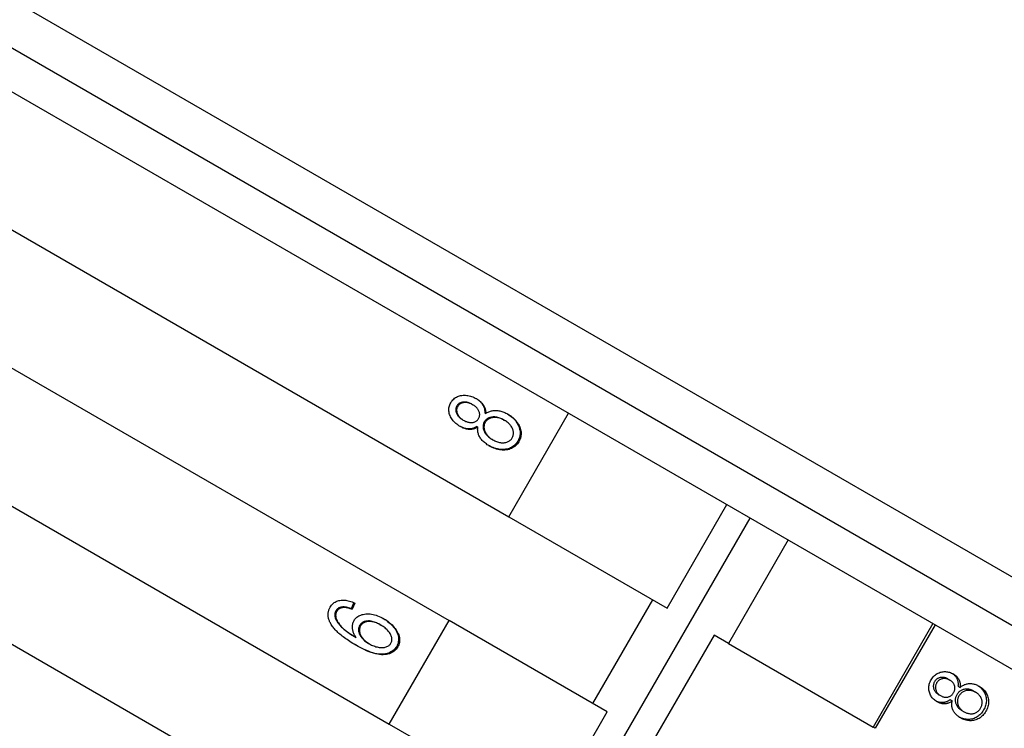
# Model space of a CAD drawing. Header units: millimetres. Extents: x 1002 to 3532, y 429 to 1459.
# Tile 9 of 24: x 1261 to 1286, y 964 to 982. Entities that reach past the tile are written whole.
import ezdxf

# ---------------------------------------------------------------- set-up
doc = ezdxf.new("R2010")
doc.units = ezdxf.units.MM
doc.layers.add('DETAIL', color=2, linetype='Continuous')

msp = doc.modelspace()

# ---------------------------------------------------------------- linework, layer by layer
at = {"layer": 'DETAIL'}
for p, q in [((1230.364, 998.974), (1299.649, 958.978)), ((1230.364, 998.974), (1299.649, 958.978)), ((1305.183, 956.993), (1232.358, 999.032)), ((1231.317, 997.324), (1297.744, 958.978)), ((1230.12, 994.55), (1273.394, 969.57)), ((1228.62, 991.952), (1271.895, 966.972)), ((1227.121, 989.354), (1270.395, 964.374)), ((1225.621, 986.756), (1268.895, 961.776)), ((1272.471, 972.393), (1272.493, 972.38)), ((1272.792, 972.174), (1272.815, 972.161)), ((1273.394, 969.57), (1274.894, 972.168)), ((1272.232, 972.006), (1272.254, 971.993)), ((1273.264, 972.002), (1273.289, 971.988)), ((1272.596, 971.835), (1272.619, 971.822)), ((1272.973, 971.514), (1272.997, 971.5)), ((1277.363, 967.279), (1278.863, 969.877)), ((1267.451, 948.753), (1279.449, 969.539)), ((1273.394, 969.57), (1277.363, 967.279)), ((1280.401, 968.99), (1278.901, 966.391)), ((1275.504, 964.888), (1277.004, 967.486)), ((1269.231, 967.309), (1269.253, 967.297)), ((1269.508, 967.419), (1269.441, 967.264)), ((1269.441, 967.264), (1269.463, 967.251)), ((1269.532, 967.408), (1269.463, 967.251)), ((1270.395, 964.374), (1271.895, 966.972)), ((1275.863, 964.681), (1271.895, 966.972)), ((1270.161, 966.867), (1270.185, 966.853)), ((1284.031, 966.894), (1282.531, 964.296)), ((1284.083, 966.864), (1282.583, 964.266)), ((1269.543, 966.557), (1269.566, 966.544)), ((1278.542, 966.599), (1277.042, 964)), ((1278.901, 966.391), (1278.542, 966.599)), ((1269.875, 966.397), (1269.899, 966.383)), ((1278.901, 966.391), (1282.531, 964.296)), ((1284.401, 965.506), (1284.455, 965.475)), ((1284.658, 965.325), (1284.712, 965.293)), ((1284.164, 965.118), (1284.218, 965.087)), ((1284.462, 964.985), (1284.516, 964.954)), ((1285.046, 965.201), (1285.102, 965.169)), ((1274.363, 962.083), (1275.863, 964.681)), ((1284.756, 964.712), (1284.811, 964.68)), ((1270.395, 964.374), (1274.363, 962.083)), ((1282.583, 964.266), (1282.531, 964.296))]:
    msp.add_line(p, q, dxfattribs=at)
at = {"layer": 'DETAIL', "flags": 128}
for points in [[(1271.942, 972.432), (1271.958, 972.458), (1271.975, 972.482), (1271.994, 972.504), (1272.014, 972.524), (1272.035, 972.542), (1272.057, 972.558), (1272.081, 972.572), (1272.105, 972.585), (1272.131, 972.595), (1272.159, 972.604), (1272.187, 972.61), (1272.217, 972.615), (1272.248, 972.618), (1272.278, 972.619), (1272.309, 972.618), (1272.339, 972.616), (1272.37, 972.612), (1272.4, 972.606), (1272.431, 972.598), (1272.461, 972.589), (1272.491, 972.577), (1272.522, 972.564), (1272.552, 972.549), (1272.583, 972.533)], [(1272.174, 971.836), (1272.144, 971.854), (1272.116, 971.873), (1272.089, 971.892), (1272.065, 971.913), (1272.041, 971.934), (1272.019, 971.957), (1271.999, 971.98), (1271.98, 972.004), (1271.963, 972.029), (1271.948, 972.054), (1271.934, 972.081), (1271.921, 972.108), (1271.911, 972.136), (1271.902, 972.164), (1271.896, 972.191), (1271.893, 972.218), (1271.891, 972.246), (1271.892, 972.273), (1271.894, 972.3), (1271.899, 972.327), (1271.907, 972.353), (1271.916, 972.38), (1271.928, 972.406), (1271.942, 972.432)], [(1272.471, 972.393), (1272.452, 972.403), (1272.433, 972.412), (1272.415, 972.421), (1272.396, 972.428), (1272.378, 972.434), (1272.359, 972.439), (1272.341, 972.442), (1272.322, 972.445), (1272.304, 972.447), (1272.286, 972.448), (1272.267, 972.447), (1272.249, 972.446), (1272.231, 972.444), (1272.214, 972.44), (1272.198, 972.436), (1272.183, 972.43), (1272.168, 972.424), (1272.155, 972.416), (1272.142, 972.408), (1272.13, 972.398), (1272.119, 972.388), (1272.109, 972.376), (1272.099, 972.364), (1272.091, 972.35)], [(1272.493, 972.38), (1272.474, 972.39), (1272.456, 972.4), (1272.437, 972.408), (1272.418, 972.415), (1272.4, 972.421), (1272.381, 972.426), (1272.363, 972.43), (1272.344, 972.433), (1272.326, 972.434), (1272.308, 972.435), (1272.289, 972.435), (1272.271, 972.433), (1272.253, 972.431), (1272.236, 972.428), (1272.22, 972.423), (1272.205, 972.418), (1272.19, 972.411), (1272.177, 972.404), (1272.164, 972.395), (1272.152, 972.386), (1272.141, 972.375), (1272.13, 972.364), (1272.121, 972.351), (1272.113, 972.338)], [(1272.638, 972.036), (1272.645, 972.051), (1272.652, 972.065), (1272.657, 972.08), (1272.661, 972.095), (1272.663, 972.111), (1272.665, 972.126), (1272.664, 972.141), (1272.663, 972.157), (1272.66, 972.172), (1272.656, 972.188), (1272.651, 972.204), (1272.645, 972.22), (1272.637, 972.236), (1272.628, 972.252), (1272.619, 972.267), (1272.609, 972.281), (1272.597, 972.295), (1272.585, 972.309), (1272.572, 972.322), (1272.558, 972.335), (1272.543, 972.347), (1272.527, 972.358), (1272.511, 972.369), (1272.493, 972.38)], [(1272.571, 972.539), (1272.589, 972.528), (1272.606, 972.516), (1272.623, 972.504), (1272.639, 972.492), (1272.654, 972.479), (1272.668, 972.466), (1272.682, 972.453), (1272.695, 972.439), (1272.707, 972.425), (1272.718, 972.41), (1272.729, 972.396), (1272.739, 972.38), (1272.748, 972.365), (1272.756, 972.349), (1272.764, 972.333), (1272.77, 972.317), (1272.776, 972.3), (1272.781, 972.283), (1272.785, 972.266), (1272.788, 972.248), (1272.79, 972.23), (1272.792, 972.212), (1272.792, 972.193), (1272.792, 972.174)], [(1272.583, 972.533), (1272.602, 972.521), (1272.62, 972.509), (1272.637, 972.497), (1272.654, 972.485), (1272.67, 972.472), (1272.685, 972.459), (1272.699, 972.445), (1272.713, 972.431), (1272.725, 972.417), (1272.737, 972.402), (1272.749, 972.387), (1272.759, 972.372), (1272.769, 972.356), (1272.777, 972.34), (1272.785, 972.323), (1272.792, 972.307), (1272.798, 972.289), (1272.803, 972.272), (1272.807, 972.254), (1272.811, 972.236), (1272.813, 972.218), (1272.815, 972.199), (1272.815, 972.18), (1272.815, 972.161)], [(1272.091, 972.35), (1272.083, 972.336), (1272.077, 972.321), (1272.072, 972.306), (1272.068, 972.291), (1272.066, 972.276), (1272.065, 972.261), (1272.065, 972.245), (1272.066, 972.23), (1272.069, 972.214), (1272.073, 972.198), (1272.078, 972.182), (1272.085, 972.165), (1272.092, 972.149), (1272.101, 972.133), (1272.11, 972.118), (1272.12, 972.104), (1272.131, 972.09), (1272.143, 972.076), (1272.156, 972.063), (1272.169, 972.051), (1272.184, 972.039), (1272.199, 972.027), (1272.215, 972.017), (1272.232, 972.006)], [(1272.113, 972.338), (1272.105, 972.323), (1272.099, 972.309), (1272.094, 972.294), (1272.09, 972.279), (1272.087, 972.264), (1272.086, 972.248), (1272.086, 972.233), (1272.088, 972.217), (1272.09, 972.201), (1272.094, 972.185), (1272.1, 972.169), (1272.106, 972.153), (1272.114, 972.136), (1272.123, 972.121), (1272.132, 972.106), (1272.142, 972.091), (1272.153, 972.077), (1272.165, 972.063), (1272.178, 972.05), (1272.191, 972.038), (1272.206, 972.026), (1272.221, 972.015), (1272.237, 972.004), (1272.254, 971.993)], [(1272.815, 972.161), (1272.834, 972.174), (1272.854, 972.186), (1272.874, 972.197), (1272.894, 972.206), (1272.915, 972.214), (1272.936, 972.221), (1272.958, 972.227), (1272.981, 972.231), (1273.003, 972.235), (1273.027, 972.237), (1273.05, 972.238), (1273.074, 972.237), (1273.099, 972.236), (1273.123, 972.233), (1273.148, 972.229), (1273.172, 972.224), (1273.197, 972.218), (1273.222, 972.211), (1273.247, 972.202), (1273.272, 972.193), (1273.298, 972.182), (1273.323, 972.17), (1273.349, 972.157), (1273.375, 972.142)], [(1273.362, 972.149), (1273.396, 972.128), (1273.427, 972.106), (1273.457, 972.084), (1273.485, 972.06), (1273.511, 972.035), (1273.536, 972.009), (1273.559, 971.983), (1273.579, 971.955), (1273.599, 971.926), (1273.616, 971.897), (1273.632, 971.866), (1273.645, 971.835), (1273.657, 971.803), (1273.666, 971.772), (1273.673, 971.74), (1273.677, 971.709), (1273.678, 971.679), (1273.678, 971.648), (1273.674, 971.618), (1273.668, 971.587), (1273.66, 971.557), (1273.649, 971.528), (1273.636, 971.498), (1273.621, 971.469)], [(1273.375, 972.142), (1273.409, 972.121), (1273.442, 972.099), (1273.473, 972.076), (1273.502, 972.053), (1273.529, 972.028), (1273.554, 972.002), (1273.578, 971.975), (1273.6, 971.947), (1273.62, 971.918), (1273.638, 971.888), (1273.654, 971.858), (1273.668, 971.826), (1273.68, 971.794), (1273.69, 971.762), (1273.697, 971.73), (1273.702, 971.698), (1273.704, 971.667), (1273.703, 971.636), (1273.7, 971.605), (1273.694, 971.574), (1273.686, 971.544), (1273.675, 971.514), (1273.662, 971.484), (1273.646, 971.454)], [(1272.254, 971.993), (1272.274, 971.982), (1272.294, 971.973), (1272.313, 971.964), (1272.332, 971.957), (1272.351, 971.95), (1272.37, 971.945), (1272.389, 971.941), (1272.407, 971.938), (1272.426, 971.936), (1272.444, 971.935), (1272.462, 971.935), (1272.48, 971.936), (1272.497, 971.939), (1272.514, 971.942), (1272.53, 971.947), (1272.545, 971.952), (1272.559, 971.959), (1272.573, 971.967), (1272.585, 971.976), (1272.597, 971.986), (1272.609, 971.997), (1272.619, 972.009), (1272.629, 972.022), (1272.638, 972.036)], [(1272.78, 971.949), (1272.77, 971.931), (1272.763, 971.913), (1272.757, 971.895), (1272.752, 971.876), (1272.749, 971.858), (1272.748, 971.839), (1272.748, 971.819), (1272.75, 971.8), (1272.754, 971.78), (1272.759, 971.76), (1272.766, 971.74), (1272.774, 971.72), (1272.784, 971.699), (1272.795, 971.68), (1272.807, 971.66), (1272.821, 971.642), (1272.836, 971.624), (1272.852, 971.606), (1272.869, 971.59), (1272.887, 971.573), (1272.907, 971.557), (1272.927, 971.542), (1272.949, 971.528), (1272.973, 971.514)], [(1272.803, 971.935), (1272.794, 971.918), (1272.786, 971.9), (1272.78, 971.881), (1272.776, 971.863), (1272.773, 971.844), (1272.771, 971.825), (1272.772, 971.806), (1272.774, 971.786), (1272.777, 971.767), (1272.783, 971.747), (1272.789, 971.726), (1272.798, 971.706), (1272.808, 971.686), (1272.819, 971.666), (1272.831, 971.647), (1272.845, 971.628), (1272.859, 971.61), (1272.875, 971.593), (1272.893, 971.576), (1272.911, 971.559), (1272.931, 971.544), (1272.951, 971.528), (1272.974, 971.514), (1272.997, 971.5)], [(1273.264, 972.002), (1273.24, 972.015), (1273.215, 972.027), (1273.191, 972.038), (1273.167, 972.047), (1273.143, 972.055), (1273.119, 972.062), (1273.095, 972.067), (1273.072, 972.071), (1273.048, 972.073), (1273.025, 972.074), (1273.002, 972.073), (1272.979, 972.071), (1272.957, 972.068), (1272.935, 972.064), (1272.915, 972.058), (1272.896, 972.051), (1272.878, 972.042), (1272.86, 972.033), (1272.844, 972.022), (1272.829, 972.01), (1272.815, 971.997), (1272.803, 971.982), (1272.791, 971.966), (1272.78, 971.949)], [(1273.289, 971.988), (1273.264, 972.001), (1273.24, 972.013), (1273.215, 972.024), (1273.191, 972.034), (1273.167, 972.041), (1273.143, 972.048), (1273.119, 972.053), (1273.096, 972.057), (1273.072, 972.059), (1273.049, 972.06), (1273.026, 972.06), (1273.003, 972.058), (1272.98, 972.055), (1272.959, 972.05), (1272.939, 972.044), (1272.919, 972.037), (1272.901, 972.029), (1272.884, 972.019), (1272.868, 972.009), (1272.853, 971.996), (1272.839, 971.983), (1272.826, 971.968), (1272.814, 971.952), (1272.803, 971.935)], [(1273.48, 971.55), (1273.489, 971.568), (1273.497, 971.587), (1273.504, 971.605), (1273.508, 971.624), (1273.511, 971.643), (1273.513, 971.662), (1273.513, 971.681), (1273.511, 971.701), (1273.508, 971.721), (1273.503, 971.741), (1273.496, 971.761), (1273.488, 971.781), (1273.478, 971.802), (1273.467, 971.821), (1273.455, 971.84), (1273.441, 971.859), (1273.427, 971.877), (1273.411, 971.894), (1273.393, 971.911), (1273.375, 971.928), (1273.355, 971.944), (1273.334, 971.959), (1273.312, 971.974), (1273.289, 971.988)], [(1272.596, 971.835), (1272.579, 971.825), (1272.563, 971.816), (1272.546, 971.807), (1272.529, 971.8), (1272.512, 971.793), (1272.495, 971.788), (1272.478, 971.783), (1272.46, 971.78), (1272.442, 971.777), (1272.425, 971.775), (1272.407, 971.774), (1272.388, 971.774), (1272.37, 971.775), (1272.352, 971.777), (1272.333, 971.78), (1272.315, 971.784), (1272.296, 971.788), (1272.277, 971.793), (1272.258, 971.799), (1272.239, 971.806), (1272.22, 971.814), (1272.201, 971.823), (1272.182, 971.832), (1272.162, 971.842)], [(1272.619, 971.822), (1272.602, 971.811), (1272.585, 971.802), (1272.568, 971.793), (1272.551, 971.786), (1272.533, 971.779), (1272.516, 971.774), (1272.498, 971.769), (1272.48, 971.766), (1272.462, 971.763), (1272.443, 971.762), (1272.425, 971.761), (1272.406, 971.761), (1272.387, 971.763), (1272.368, 971.765), (1272.349, 971.768), (1272.33, 971.772), (1272.311, 971.777), (1272.292, 971.783), (1272.272, 971.789), (1272.253, 971.797), (1272.233, 971.805), (1272.213, 971.814), (1272.194, 971.825), (1272.174, 971.836)], [(1272.907, 971.347), (1272.881, 971.363), (1272.855, 971.379), (1272.831, 971.396), (1272.809, 971.413), (1272.787, 971.43), (1272.767, 971.448), (1272.747, 971.467), (1272.729, 971.485), (1272.713, 971.505), (1272.697, 971.524), (1272.683, 971.544), (1272.67, 971.564), (1272.658, 971.585), (1272.647, 971.606), (1272.638, 971.627), (1272.631, 971.648), (1272.624, 971.669), (1272.619, 971.69), (1272.616, 971.712), (1272.614, 971.734), (1272.613, 971.755), (1272.614, 971.777), (1272.616, 971.799), (1272.619, 971.822)], [(1273.621, 971.469), (1273.603, 971.44), (1273.584, 971.414), (1273.563, 971.389), (1273.541, 971.367), (1273.518, 971.347), (1273.493, 971.329), (1273.467, 971.313), (1273.439, 971.299), (1273.41, 971.287), (1273.38, 971.277), (1273.348, 971.269), (1273.314, 971.263), (1273.28, 971.26), (1273.246, 971.258), (1273.211, 971.258), (1273.177, 971.261), (1273.142, 971.265), (1273.107, 971.272), (1273.072, 971.28), (1273.037, 971.291), (1273.001, 971.304), (1272.966, 971.319), (1272.931, 971.335), (1272.895, 971.354)], [(1273.646, 971.454), (1273.628, 971.425), (1273.609, 971.398), (1273.588, 971.374), (1273.565, 971.351), (1273.542, 971.331), (1273.516, 971.313), (1273.49, 971.297), (1273.461, 971.283), (1273.432, 971.271), (1273.401, 971.261), (1273.368, 971.253), (1273.334, 971.248), (1273.299, 971.245), (1273.264, 971.243), (1273.229, 971.244), (1273.194, 971.247), (1273.158, 971.252), (1273.123, 971.26), (1273.087, 971.269), (1273.051, 971.28), (1273.016, 971.294), (1272.98, 971.31), (1272.943, 971.327), (1272.907, 971.347)], [(1272.997, 971.5), (1273.019, 971.488), (1273.041, 971.477), (1273.064, 971.466), (1273.087, 971.457), (1273.111, 971.449), (1273.134, 971.443), (1273.158, 971.437), (1273.183, 971.432), (1273.207, 971.428), (1273.231, 971.426), (1273.254, 971.426), (1273.277, 971.427), (1273.299, 971.43), (1273.32, 971.435), (1273.341, 971.441), (1273.361, 971.449), (1273.38, 971.458), (1273.398, 971.468), (1273.415, 971.479), (1273.431, 971.491), (1273.445, 971.504), (1273.458, 971.518), (1273.469, 971.534), (1273.48, 971.55)], [(1268.915, 967.305), (1268.929, 967.328), (1268.944, 967.35), (1268.961, 967.369), (1268.979, 967.387), (1268.997, 967.404), (1269.017, 967.419), (1269.039, 967.432), (1269.061, 967.444), (1269.084, 967.454), (1269.109, 967.463), (1269.134, 967.47), (1269.161, 967.475), (1269.189, 967.479), (1269.217, 967.481), (1269.246, 967.481), (1269.275, 967.48), (1269.305, 967.477), (1269.336, 967.472), (1269.367, 967.466), (1269.399, 967.458), (1269.431, 967.448), (1269.464, 967.436), (1269.498, 967.423), (1269.532, 967.408)], [(1268.93, 966.888), (1268.92, 966.907), (1268.91, 966.925), (1268.902, 966.944), (1268.894, 966.962), (1268.887, 966.98), (1268.881, 966.998), (1268.876, 967.016), (1268.872, 967.034), (1268.868, 967.052), (1268.866, 967.07), (1268.864, 967.087), (1268.863, 967.105), (1268.863, 967.122), (1268.863, 967.139), (1268.865, 967.156), (1268.867, 967.173), (1268.87, 967.19), (1268.874, 967.207), (1268.879, 967.224), (1268.884, 967.24), (1268.891, 967.257), (1268.898, 967.273), (1268.906, 967.289), (1268.915, 967.305)], [(1269.057, 967.211), (1269.053, 967.205), (1269.05, 967.199), (1269.047, 967.193), (1269.045, 967.187), (1269.042, 967.18), (1269.04, 967.174), (1269.038, 967.168), (1269.036, 967.162), (1269.035, 967.155), (1269.034, 967.149), (1269.032, 967.142), (1269.032, 967.136), (1269.031, 967.129), (1269.031, 967.122), (1269.03, 967.116), (1269.03, 967.109), (1269.031, 967.102), (1269.031, 967.095), (1269.032, 967.088), (1269.033, 967.081), (1269.034, 967.074), (1269.035, 967.067), (1269.037, 967.06), (1269.038, 967.052)], [(1269.078, 967.198), (1269.075, 967.192), (1269.072, 967.186), (1269.069, 967.18), (1269.066, 967.174), (1269.064, 967.168), (1269.062, 967.162), (1269.06, 967.155), (1269.058, 967.149), (1269.056, 967.143), (1269.055, 967.136), (1269.054, 967.13), (1269.053, 967.123), (1269.052, 967.117), (1269.052, 967.11), (1269.052, 967.103), (1269.052, 967.096), (1269.052, 967.089), (1269.053, 967.083), (1269.053, 967.076), (1269.054, 967.069), (1269.055, 967.062), (1269.057, 967.054), (1269.058, 967.047), (1269.06, 967.04)], [(1269.231, 967.309), (1269.221, 967.308), (1269.211, 967.307), (1269.201, 967.305), (1269.192, 967.304), (1269.183, 967.302), (1269.174, 967.299), (1269.165, 967.297), (1269.157, 967.294), (1269.149, 967.291), (1269.141, 967.287), (1269.133, 967.284), (1269.126, 967.28), (1269.119, 967.275), (1269.112, 967.271), (1269.105, 967.266), (1269.099, 967.261), (1269.093, 967.256), (1269.087, 967.25), (1269.081, 967.244), (1269.076, 967.238), (1269.071, 967.232), (1269.066, 967.225), (1269.061, 967.218), (1269.057, 967.211)], [(1269.253, 967.297), (1269.242, 967.296), (1269.233, 967.295), (1269.223, 967.293), (1269.213, 967.291), (1269.204, 967.289), (1269.195, 967.287), (1269.187, 967.284), (1269.178, 967.281), (1269.17, 967.278), (1269.162, 967.275), (1269.155, 967.271), (1269.147, 967.267), (1269.14, 967.263), (1269.133, 967.258), (1269.127, 967.254), (1269.12, 967.249), (1269.114, 967.243), (1269.108, 967.238), (1269.103, 967.232), (1269.097, 967.226), (1269.092, 967.219), (1269.087, 967.213), (1269.083, 967.206), (1269.078, 967.198)], [(1269.441, 967.264), (1269.43, 967.268), (1269.419, 967.272), (1269.408, 967.275), (1269.398, 967.279), (1269.388, 967.282), (1269.378, 967.285), (1269.368, 967.288), (1269.359, 967.291), (1269.349, 967.294), (1269.34, 967.296), (1269.331, 967.298), (1269.322, 967.3), (1269.313, 967.302), (1269.305, 967.304), (1269.297, 967.305), (1269.289, 967.306), (1269.281, 967.307), (1269.273, 967.308), (1269.266, 967.309), (1269.258, 967.309), (1269.251, 967.309), (1269.244, 967.31), (1269.237, 967.309), (1269.231, 967.309)], [(1269.463, 967.251), (1269.452, 967.255), (1269.441, 967.259), (1269.431, 967.263), (1269.42, 967.266), (1269.41, 967.27), (1269.4, 967.273), (1269.39, 967.276), (1269.381, 967.278), (1269.371, 967.281), (1269.362, 967.283), (1269.353, 967.286), (1269.344, 967.288), (1269.335, 967.289), (1269.327, 967.291), (1269.318, 967.292), (1269.31, 967.294), (1269.303, 967.295), (1269.295, 967.296), (1269.287, 967.296), (1269.28, 967.297), (1269.273, 967.297), (1269.266, 967.297), (1269.259, 967.297), (1269.253, 967.297)], [(1269.038, 967.052), (1269.044, 967.034), (1269.051, 967.015), (1269.058, 966.997), (1269.067, 966.978), (1269.078, 966.959), (1269.089, 966.94), (1269.101, 966.92), (1269.115, 966.901), (1269.13, 966.882), (1269.146, 966.862), (1269.163, 966.842), (1269.181, 966.822), (1269.201, 966.802), (1269.222, 966.782), (1269.246, 966.761), (1269.271, 966.74), (1269.298, 966.718), (1269.328, 966.696), (1269.359, 966.674), (1269.392, 966.651), (1269.427, 966.628), (1269.463, 966.605), (1269.502, 966.581), (1269.543, 966.557)], [(1269.06, 967.04), (1269.066, 967.021), (1269.072, 967.003), (1269.08, 966.984), (1269.089, 966.965), (1269.099, 966.946), (1269.111, 966.927), (1269.123, 966.908), (1269.137, 966.888), (1269.152, 966.869), (1269.168, 966.849), (1269.185, 966.829), (1269.203, 966.81), (1269.223, 966.789), (1269.244, 966.769), (1269.268, 966.748), (1269.294, 966.727), (1269.321, 966.705), (1269.35, 966.683), (1269.381, 966.661), (1269.415, 966.638), (1269.45, 966.615), (1269.486, 966.592), (1269.525, 966.568), (1269.566, 966.544)], [(1269.566, 966.544), (1269.553, 966.564), (1269.541, 966.583), (1269.529, 966.603), (1269.519, 966.622), (1269.51, 966.642), (1269.502, 966.661), (1269.495, 966.68), (1269.489, 966.699), (1269.484, 966.717), (1269.479, 966.736), (1269.476, 966.754), (1269.474, 966.773), (1269.473, 966.791), (1269.472, 966.809), (1269.473, 966.826), (1269.474, 966.843), (1269.476, 966.86), (1269.479, 966.876), (1269.483, 966.892), (1269.487, 966.908), (1269.492, 966.923), (1269.498, 966.938), (1269.505, 966.953), (1269.513, 966.967)], [(1269.513, 966.967), (1269.528, 966.991), (1269.545, 967.013), (1269.564, 967.033), (1269.584, 967.052), (1269.607, 967.068), (1269.631, 967.083), (1269.656, 967.096), (1269.684, 967.107), (1269.713, 967.117), (1269.744, 967.124), (1269.776, 967.13), (1269.811, 967.134), (1269.846, 967.136), (1269.882, 967.135), (1269.918, 967.133), (1269.955, 967.128), (1269.992, 967.122), (1270.029, 967.113), (1270.067, 967.102), (1270.105, 967.088), (1270.143, 967.073), (1270.182, 967.055), (1270.221, 967.036), (1270.261, 967.014)], [(1270.161, 966.867), (1270.133, 966.883), (1270.105, 966.897), (1270.077, 966.91), (1270.05, 966.921), (1270.024, 966.931), (1269.997, 966.94), (1269.972, 966.946), (1269.947, 966.952), (1269.922, 966.955), (1269.898, 966.958), (1269.874, 966.958), (1269.851, 966.957), (1269.828, 966.955), (1269.807, 966.952), (1269.787, 966.947), (1269.768, 966.941), (1269.75, 966.934), (1269.733, 966.925), (1269.717, 966.915), (1269.702, 966.904), (1269.688, 966.892), (1269.676, 966.878), (1269.664, 966.863), (1269.654, 966.847)], [(1270.185, 966.853), (1270.157, 966.869), (1270.128, 966.884), (1270.101, 966.896), (1270.074, 966.908), (1270.047, 966.918), (1270.021, 966.926), (1269.995, 966.933), (1269.97, 966.938), (1269.945, 966.942), (1269.921, 966.944), (1269.897, 966.945), (1269.874, 966.944), (1269.852, 966.942), (1269.83, 966.938), (1269.81, 966.934), (1269.791, 966.928), (1269.773, 966.92), (1269.756, 966.912), (1269.74, 966.902), (1269.725, 966.891), (1269.711, 966.878), (1269.699, 966.865), (1269.687, 966.85), (1269.677, 966.833)], [(1270.248, 967.021), (1270.286, 966.998), (1270.321, 966.974), (1270.355, 966.948), (1270.388, 966.922), (1270.419, 966.894), (1270.448, 966.866), (1270.476, 966.836), (1270.503, 966.805), (1270.527, 966.774), (1270.549, 966.742), (1270.568, 966.711), (1270.584, 966.68), (1270.598, 966.648), (1270.61, 966.617), (1270.618, 966.586), (1270.625, 966.554), (1270.629, 966.523), (1270.63, 966.493), (1270.628, 966.463), (1270.624, 966.434), (1270.618, 966.405), (1270.609, 966.376), (1270.597, 966.349), (1270.583, 966.321)], [(1270.261, 967.014), (1270.299, 966.991), (1270.336, 966.967), (1270.371, 966.941), (1270.404, 966.915), (1270.436, 966.887), (1270.466, 966.858), (1270.495, 966.828), (1270.522, 966.797), (1270.547, 966.765), (1270.57, 966.733), (1270.59, 966.702), (1270.607, 966.67), (1270.621, 966.638), (1270.633, 966.607), (1270.643, 966.575), (1270.65, 966.543), (1270.654, 966.512), (1270.655, 966.481), (1270.654, 966.45), (1270.65, 966.42), (1270.644, 966.391), (1270.634, 966.362), (1270.623, 966.334), (1270.608, 966.307)], [(1269.559, 966.35), (1269.52, 966.374), (1269.481, 966.397), (1269.444, 966.42), (1269.408, 966.443), (1269.373, 966.466), (1269.339, 966.489), (1269.306, 966.511), (1269.275, 966.534), (1269.244, 966.557), (1269.215, 966.579), (1269.187, 966.602), (1269.16, 966.624), (1269.135, 966.647), (1269.11, 966.669), (1269.087, 966.691), (1269.065, 966.713), (1269.044, 966.736), (1269.024, 966.758), (1269.005, 966.78), (1268.988, 966.801), (1268.972, 966.823), (1268.956, 966.845), (1268.942, 966.867), (1268.93, 966.888)], [(1269.654, 966.847), (1269.645, 966.83), (1269.638, 966.812), (1269.632, 966.794), (1269.628, 966.776), (1269.626, 966.757), (1269.625, 966.739), (1269.626, 966.719), (1269.628, 966.7), (1269.632, 966.68), (1269.638, 966.659), (1269.646, 966.639), (1269.655, 966.618), (1269.665, 966.597), (1269.677, 966.576), (1269.691, 966.556), (1269.705, 966.536), (1269.722, 966.517), (1269.739, 966.499), (1269.758, 966.481), (1269.779, 966.463), (1269.8, 966.446), (1269.824, 966.429), (1269.848, 966.413), (1269.875, 966.397)], [(1269.677, 966.833), (1269.668, 966.816), (1269.661, 966.799), (1269.655, 966.781), (1269.651, 966.763), (1269.649, 966.744), (1269.648, 966.725), (1269.649, 966.706), (1269.651, 966.686), (1269.656, 966.666), (1269.661, 966.646), (1269.669, 966.625), (1269.678, 966.604), (1269.689, 966.583), (1269.701, 966.563), (1269.714, 966.542), (1269.729, 966.523), (1269.745, 966.504), (1269.763, 966.485), (1269.782, 966.467), (1269.802, 966.449), (1269.824, 966.432), (1269.848, 966.415), (1269.872, 966.399), (1269.899, 966.383)], [(1270.44, 966.4), (1270.448, 966.416), (1270.455, 966.433), (1270.46, 966.45), (1270.463, 966.467), (1270.465, 966.485), (1270.465, 966.503), (1270.463, 966.522), (1270.46, 966.541), (1270.454, 966.561), (1270.448, 966.581), (1270.439, 966.602), (1270.429, 966.623), (1270.418, 966.644), (1270.404, 966.665), (1270.389, 966.685), (1270.373, 966.705), (1270.355, 966.725), (1270.335, 966.744), (1270.314, 966.763), (1270.292, 966.782), (1270.267, 966.8), (1270.241, 966.818), (1270.214, 966.836), (1270.185, 966.853)], [(1270.583, 966.321), (1270.564, 966.292), (1270.543, 966.264), (1270.52, 966.24), (1270.495, 966.217), (1270.468, 966.197), (1270.44, 966.18), (1270.409, 966.165), (1270.376, 966.152), (1270.341, 966.142), (1270.304, 966.134), (1270.265, 966.128), (1270.224, 966.125), (1270.181, 966.125), (1270.136, 966.129), (1270.088, 966.136), (1270.037, 966.146), (1269.985, 966.16), (1269.929, 966.178), (1269.872, 966.199), (1269.812, 966.223), (1269.749, 966.251), (1269.684, 966.283), (1269.617, 966.318), (1269.547, 966.357)], [(1270.608, 966.307), (1270.589, 966.277), (1270.568, 966.249), (1270.545, 966.224), (1270.52, 966.202), (1270.493, 966.182), (1270.464, 966.164), (1270.433, 966.149), (1270.399, 966.137), (1270.364, 966.127), (1270.327, 966.119), (1270.287, 966.114), (1270.246, 966.111), (1270.202, 966.111), (1270.156, 966.115), (1270.107, 966.122), (1270.056, 966.133), (1270.003, 966.148), (1269.947, 966.166), (1269.889, 966.188), (1269.828, 966.213), (1269.764, 966.242), (1269.699, 966.274), (1269.63, 966.311), (1269.559, 966.35)], [(1269.899, 966.383), (1269.925, 966.369), (1269.952, 966.355), (1269.979, 966.343), (1270.006, 966.332), (1270.034, 966.322), (1270.062, 966.313), (1270.09, 966.306), (1270.119, 966.299), (1270.147, 966.295), (1270.174, 966.291), (1270.201, 966.29), (1270.226, 966.289), (1270.25, 966.291), (1270.274, 966.294), (1270.296, 966.299), (1270.318, 966.306), (1270.338, 966.314), (1270.357, 966.323), (1270.375, 966.333), (1270.391, 966.344), (1270.405, 966.357), (1270.418, 966.37), (1270.43, 966.384), (1270.44, 966.4)], [(1284.136, 964.93), (1284.112, 964.945), (1284.089, 964.961), (1284.068, 964.977), (1284.048, 964.995), (1284.03, 965.014), (1284.013, 965.033), (1283.998, 965.053), (1283.983, 965.075), (1283.971, 965.097), (1283.959, 965.12), (1283.949, 965.145), (1283.941, 965.17), (1283.934, 965.195), (1283.929, 965.221), (1283.926, 965.247), (1283.925, 965.273), (1283.926, 965.298), (1283.928, 965.324), (1283.933, 965.35), (1283.94, 965.376), (1283.948, 965.402), (1283.958, 965.428), (1283.971, 965.455), (1283.985, 965.481)], [(1283.985, 965.481), (1284.001, 965.506), (1284.017, 965.53), (1284.035, 965.553), (1284.054, 965.573), (1284.073, 965.592), (1284.094, 965.61), (1284.115, 965.625), (1284.138, 965.639), (1284.161, 965.651), (1284.185, 965.661), (1284.21, 965.67), (1284.236, 965.677), (1284.263, 965.682), (1284.289, 965.686), (1284.315, 965.687), (1284.342, 965.688), (1284.367, 965.686), (1284.393, 965.683), (1284.419, 965.678), (1284.444, 965.671), (1284.469, 965.663), (1284.494, 965.653), (1284.519, 965.641), (1284.544, 965.628)], [(1284.401, 965.506), (1284.386, 965.514), (1284.37, 965.522), (1284.355, 965.528), (1284.34, 965.533), (1284.324, 965.537), (1284.309, 965.541), (1284.293, 965.543), (1284.278, 965.544), (1284.262, 965.544), (1284.246, 965.543), (1284.231, 965.542), (1284.215, 965.539), (1284.199, 965.535), (1284.184, 965.53), (1284.17, 965.525), (1284.156, 965.518), (1284.144, 965.511), (1284.131, 965.503), (1284.12, 965.494), (1284.109, 965.484), (1284.098, 965.473), (1284.088, 965.461), (1284.079, 965.448), (1284.071, 965.434)], [(1284.455, 965.475), (1284.439, 965.483), (1284.424, 965.491), (1284.409, 965.497), (1284.393, 965.502), (1284.378, 965.506), (1284.362, 965.51), (1284.347, 965.512), (1284.331, 965.513), (1284.316, 965.513), (1284.3, 965.513), (1284.284, 965.511), (1284.268, 965.508), (1284.253, 965.504), (1284.238, 965.5), (1284.223, 965.494), (1284.21, 965.488), (1284.197, 965.48), (1284.184, 965.472), (1284.173, 965.463), (1284.162, 965.453), (1284.151, 965.442), (1284.142, 965.43), (1284.132, 965.417), (1284.124, 965.404)], [(1284.55, 965.16), (1284.558, 965.174), (1284.565, 965.189), (1284.57, 965.203), (1284.575, 965.218), (1284.578, 965.232), (1284.581, 965.247), (1284.582, 965.262), (1284.582, 965.276), (1284.581, 965.291), (1284.579, 965.306), (1284.576, 965.321), (1284.572, 965.336), (1284.566, 965.35), (1284.56, 965.364), (1284.553, 965.378), (1284.546, 965.391), (1284.537, 965.403), (1284.528, 965.415), (1284.518, 965.426), (1284.507, 965.437), (1284.495, 965.447), (1284.482, 965.457), (1284.469, 965.466), (1284.455, 965.475)], [(1284.516, 965.643), (1284.529, 965.634), (1284.541, 965.624), (1284.553, 965.614), (1284.565, 965.604), (1284.575, 965.593), (1284.586, 965.582), (1284.595, 965.571), (1284.604, 965.559), (1284.612, 965.547), (1284.62, 965.534), (1284.627, 965.522), (1284.634, 965.508), (1284.64, 965.495), (1284.645, 965.481), (1284.649, 965.467), (1284.653, 965.452), (1284.656, 965.438), (1284.658, 965.422), (1284.66, 965.407), (1284.661, 965.391), (1284.661, 965.375), (1284.661, 965.358), (1284.66, 965.342), (1284.658, 965.325)], [(1284.544, 965.628), (1284.559, 965.618), (1284.574, 965.609), (1284.588, 965.599), (1284.601, 965.588), (1284.614, 965.577), (1284.626, 965.566), (1284.637, 965.554), (1284.647, 965.542), (1284.657, 965.529), (1284.666, 965.516), (1284.674, 965.503), (1284.682, 965.489), (1284.689, 965.475), (1284.695, 965.46), (1284.7, 965.445), (1284.705, 965.43), (1284.709, 965.414), (1284.712, 965.398), (1284.714, 965.381), (1284.715, 965.364), (1284.716, 965.347), (1284.715, 965.33), (1284.714, 965.311), (1284.712, 965.293)], [(1284.071, 965.434), (1284.063, 965.42), (1284.056, 965.406), (1284.051, 965.391), (1284.047, 965.377), (1284.043, 965.362), (1284.041, 965.347), (1284.04, 965.333), (1284.04, 965.318), (1284.041, 965.303), (1284.043, 965.288), (1284.046, 965.273), (1284.051, 965.258), (1284.056, 965.243), (1284.062, 965.229), (1284.069, 965.215), (1284.076, 965.202), (1284.084, 965.189), (1284.094, 965.178), (1284.103, 965.166), (1284.114, 965.155), (1284.126, 965.145), (1284.138, 965.136), (1284.151, 965.127), (1284.164, 965.118)], [(1284.124, 965.404), (1284.116, 965.389), (1284.11, 965.375), (1284.104, 965.361), (1284.1, 965.346), (1284.096, 965.331), (1284.094, 965.317), (1284.093, 965.302), (1284.093, 965.287), (1284.094, 965.272), (1284.096, 965.257), (1284.1, 965.242), (1284.104, 965.227), (1284.109, 965.212), (1284.115, 965.198), (1284.122, 965.184), (1284.13, 965.171), (1284.138, 965.159), (1284.147, 965.147), (1284.157, 965.135), (1284.168, 965.124), (1284.179, 965.114), (1284.191, 965.105), (1284.204, 965.096), (1284.218, 965.087)], [(1285.046, 965.201), (1285.026, 965.211), (1285.007, 965.221), (1284.987, 965.229), (1284.967, 965.236), (1284.947, 965.241), (1284.928, 965.245), (1284.908, 965.248), (1284.888, 965.25), (1284.868, 965.25), (1284.849, 965.249), (1284.829, 965.246), (1284.809, 965.242), (1284.79, 965.237), (1284.771, 965.231), (1284.753, 965.224), (1284.736, 965.216), (1284.72, 965.206), (1284.705, 965.196), (1284.69, 965.184), (1284.676, 965.171), (1284.663, 965.157), (1284.651, 965.142), (1284.639, 965.126), (1284.629, 965.109)], [(1285.102, 965.169), (1285.082, 965.179), (1285.062, 965.189), (1285.042, 965.197), (1285.022, 965.204), (1285.003, 965.209), (1284.983, 965.213), (1284.963, 965.216), (1284.943, 965.218), (1284.923, 965.218), (1284.904, 965.217), (1284.884, 965.215), (1284.864, 965.211), (1284.845, 965.206), (1284.826, 965.2), (1284.808, 965.192), (1284.791, 965.184), (1284.775, 965.175), (1284.759, 965.164), (1284.745, 965.153), (1284.731, 965.14), (1284.718, 965.126), (1284.706, 965.111), (1284.694, 965.095), (1284.683, 965.077)], [(1284.712, 965.293), (1284.73, 965.307), (1284.747, 965.32), (1284.765, 965.332), (1284.784, 965.343), (1284.802, 965.352), (1284.821, 965.361), (1284.84, 965.368), (1284.86, 965.374), (1284.879, 965.379), (1284.899, 965.383), (1284.92, 965.386), (1284.94, 965.388), (1284.961, 965.388), (1284.981, 965.388), (1285.002, 965.386), (1285.023, 965.383), (1285.043, 965.38), (1285.064, 965.375), (1285.085, 965.369), (1285.105, 965.362), (1285.126, 965.354), (1285.147, 965.345), (1285.167, 965.334), (1285.188, 965.323)], [(1285.16, 965.338), (1285.185, 965.321), (1285.208, 965.303), (1285.23, 965.284), (1285.25, 965.263), (1285.269, 965.242), (1285.286, 965.22), (1285.302, 965.197), (1285.316, 965.172), (1285.329, 965.147), (1285.34, 965.121), (1285.349, 965.094), (1285.357, 965.066), (1285.364, 965.038), (1285.368, 965.009), (1285.37, 964.981), (1285.37, 964.953), (1285.369, 964.925), (1285.365, 964.896), (1285.359, 964.868), (1285.352, 964.839), (1285.342, 964.811), (1285.331, 964.783), (1285.317, 964.754), (1285.302, 964.726)], [(1285.188, 965.323), (1285.216, 965.306), (1285.241, 965.288), (1285.266, 965.269), (1285.288, 965.249), (1285.309, 965.227), (1285.329, 965.205), (1285.346, 965.182), (1285.362, 965.157), (1285.377, 965.131), (1285.389, 965.105), (1285.4, 965.077), (1285.41, 965.048), (1285.417, 965.019), (1285.423, 964.989), (1285.426, 964.96), (1285.427, 964.93), (1285.426, 964.901), (1285.422, 964.871), (1285.417, 964.841), (1285.41, 964.812), (1285.4, 964.782), (1285.388, 964.753), (1285.374, 964.723), (1285.358, 964.693)], [(1284.462, 964.985), (1284.448, 964.975), (1284.433, 964.965), (1284.419, 964.956), (1284.405, 964.948), (1284.39, 964.94), (1284.376, 964.934), (1284.361, 964.928), (1284.347, 964.923), (1284.332, 964.919), (1284.318, 964.915), (1284.303, 964.913), (1284.288, 964.911), (1284.273, 964.91), (1284.258, 964.91), (1284.243, 964.91), (1284.229, 964.911), (1284.214, 964.913), (1284.199, 964.916), (1284.184, 964.919), (1284.169, 964.923), (1284.154, 964.928), (1284.139, 964.934), (1284.124, 964.94), (1284.109, 964.947)], [(1284.218, 965.087), (1284.234, 965.078), (1284.25, 965.071), (1284.266, 965.064), (1284.282, 965.058), (1284.298, 965.054), (1284.313, 965.05), (1284.329, 965.048), (1284.345, 965.047), (1284.36, 965.046), (1284.376, 965.047), (1284.391, 965.049), (1284.407, 965.051), (1284.422, 965.055), (1284.436, 965.06), (1284.45, 965.066), (1284.464, 965.072), (1284.477, 965.08), (1284.489, 965.088), (1284.5, 965.098), (1284.512, 965.108), (1284.522, 965.12), (1284.532, 965.132), (1284.541, 965.145), (1284.55, 965.16)], [(1284.629, 965.109), (1284.619, 965.091), (1284.611, 965.074), (1284.604, 965.056), (1284.599, 965.038), (1284.595, 965.02), (1284.592, 965.002), (1284.591, 964.983), (1284.591, 964.965), (1284.592, 964.946), (1284.595, 964.928), (1284.599, 964.909), (1284.605, 964.891), (1284.611, 964.872), (1284.619, 964.854), (1284.628, 964.837), (1284.638, 964.821), (1284.649, 964.805), (1284.661, 964.789), (1284.674, 964.775), (1284.688, 964.761), (1284.703, 964.748), (1284.72, 964.735), (1284.737, 964.723), (1284.756, 964.712)], [(1284.683, 965.077), (1284.674, 965.06), (1284.666, 965.042), (1284.659, 965.024), (1284.654, 965.006), (1284.65, 964.988), (1284.647, 964.97), (1284.646, 964.952), (1284.646, 964.933), (1284.647, 964.915), (1284.65, 964.896), (1284.654, 964.878), (1284.659, 964.859), (1284.666, 964.84), (1284.674, 964.823), (1284.683, 964.805), (1284.693, 964.789), (1284.704, 964.773), (1284.716, 964.758), (1284.729, 964.743), (1284.743, 964.729), (1284.759, 964.716), (1284.775, 964.703), (1284.793, 964.691), (1284.811, 964.68)], [(1285.226, 964.77), (1285.235, 964.788), (1285.244, 964.806), (1285.251, 964.824), (1285.256, 964.842), (1285.261, 964.861), (1285.264, 964.879), (1285.265, 964.897), (1285.265, 964.916), (1285.264, 964.934), (1285.262, 964.953), (1285.258, 964.971), (1285.253, 964.99), (1285.246, 965.008), (1285.239, 965.026), (1285.23, 965.043), (1285.22, 965.06), (1285.209, 965.075), (1285.197, 965.091), (1285.184, 965.105), (1285.17, 965.119), (1285.154, 965.132), (1285.138, 965.145), (1285.12, 965.157), (1285.102, 965.169)], [(1284.516, 964.954), (1284.501, 964.942), (1284.486, 964.932), (1284.47, 964.923), (1284.455, 964.914), (1284.439, 964.906), (1284.424, 964.9), (1284.408, 964.894), (1284.393, 964.889), (1284.377, 964.885), (1284.361, 964.882), (1284.345, 964.88), (1284.329, 964.879), (1284.313, 964.878), (1284.297, 964.879), (1284.281, 964.88), (1284.265, 964.883), (1284.249, 964.886), (1284.233, 964.889), (1284.217, 964.894), (1284.201, 964.9), (1284.185, 964.906), (1284.168, 964.913), (1284.152, 964.921), (1284.136, 964.93)], [(1284.722, 964.527), (1284.701, 964.54), (1284.681, 964.553), (1284.662, 964.567), (1284.644, 964.581), (1284.627, 964.596), (1284.611, 964.611), (1284.596, 964.627), (1284.582, 964.643), (1284.57, 964.66), (1284.558, 964.677), (1284.547, 964.695), (1284.538, 964.713), (1284.53, 964.732), (1284.522, 964.751), (1284.516, 964.77), (1284.512, 964.789), (1284.508, 964.809), (1284.506, 964.829), (1284.504, 964.849), (1284.504, 964.87), (1284.506, 964.89), (1284.508, 964.911), (1284.512, 964.932), (1284.516, 964.954)], [(1285.302, 964.726), (1285.285, 964.698), (1285.266, 964.672), (1285.248, 964.647), (1285.228, 964.625), (1285.207, 964.604), (1285.185, 964.585), (1285.162, 964.567), (1285.138, 964.552), (1285.114, 964.538), (1285.088, 964.525), (1285.061, 964.515), (1285.033, 964.506), (1285.005, 964.499), (1284.976, 964.494), (1284.948, 964.491), (1284.92, 964.489), (1284.891, 964.49), (1284.863, 964.492), (1284.835, 964.496), (1284.807, 964.502), (1284.778, 964.51), (1284.75, 964.519), (1284.722, 964.531), (1284.694, 964.544)], [(1284.811, 964.68), (1284.829, 964.67), (1284.847, 964.662), (1284.865, 964.654), (1284.884, 964.647), (1284.904, 964.642), (1284.923, 964.637), (1284.943, 964.634), (1284.964, 964.631), (1284.984, 964.63), (1285.004, 964.63), (1285.024, 964.632), (1285.043, 964.635), (1285.062, 964.64), (1285.08, 964.646), (1285.098, 964.654), (1285.116, 964.663), (1285.133, 964.673), (1285.15, 964.684), (1285.165, 964.696), (1285.179, 964.709), (1285.192, 964.723), (1285.204, 964.738), (1285.215, 964.753), (1285.226, 964.77)], [(1285.358, 964.693), (1285.34, 964.664), (1285.321, 964.637), (1285.302, 964.612), (1285.281, 964.589), (1285.259, 964.567), (1285.236, 964.548), (1285.212, 964.53), (1285.186, 964.514), (1285.16, 964.5), (1285.133, 964.488), (1285.105, 964.478), (1285.075, 964.47), (1285.046, 964.464), (1285.016, 964.459), (1284.986, 964.457), (1284.956, 964.457), (1284.927, 964.459), (1284.897, 964.462), (1284.868, 964.468), (1284.839, 964.476), (1284.809, 964.486), (1284.78, 964.498), (1284.751, 964.511), (1284.722, 964.527)]]:
    msp.add_lwpolyline(points, dxfattribs=at)

doc.saveas('drawing.dxf')
